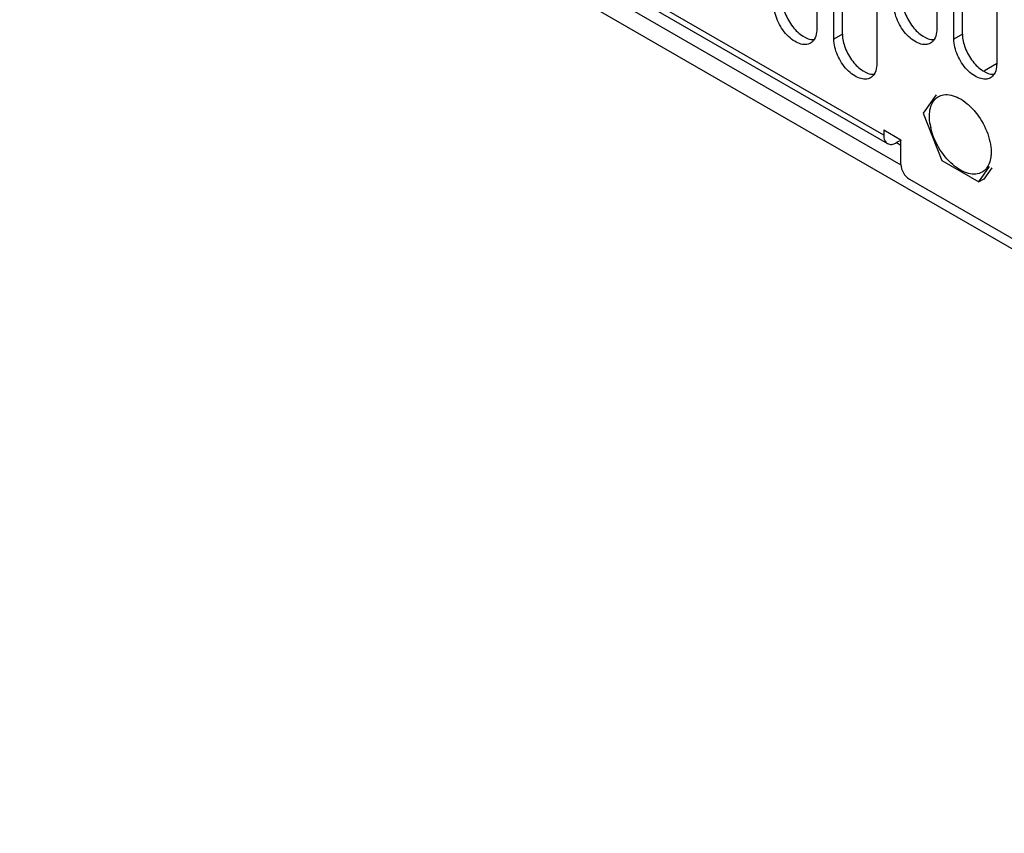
# Model space of a CAD drawing. Header units: millimetres. Extents: x 121 to 939, y 378 to 1102.
# Tile 1 of 19: x 138 to 219, y 387 to 454. Entities that reach past the tile are written whole.
import ezdxf

# ---------------------------------------------------------------- set-up
doc = ezdxf.new("R2010")
doc.units = ezdxf.units.MM
doc.header["$LTSCALE"] = 96.263008
doc.layers.get('0').update_dxf_attribs({"linetype": 'CONTINUOUS'})

msp = doc.modelspace()

# ---------------------------------------------------------------- linework, layer by layer
at = {"color": 7, "linetype": 'Continuous'}
for p, q in [((137.753, 482.441), (303.217, 386.912)), ((209.045, 444.547), (162.628, 471.346)), ((203.515, 471.256), (203.515, 453.293)), ((204.929, 452.476), (204.929, 470.439)), ((205.636, 452.884), (205.636, 470.848)), ((162.179, 469.972), (210.442, 442.108)), ((163.646, 470.251), (209.356, 443.861)), ((208.464, 468.398), (208.464, 450.435)), ((213.414, 464.724), (213.414, 453.293)), ((214.828, 452.476), (214.828, 463.907)), ((215.535, 452.885), (215.535, 464.316)), ((218.364, 461.866), (218.364, 450.435)), ((205.636, 452.884), (204.929, 452.476)), ((215.535, 452.885), (214.828, 452.476)), ((217.363, 449.885), (218.352, 450.456)), ((213.361, 447.874), (212.309, 446.378)), ((212.309, 446.378), (213.834, 442.448)), ((209.045, 444.996), (210.46, 444.18)), ((209.045, 444.996), (209.045, 444.547)), ((210.477, 444.149), (210.106, 443.935)), ((210.106, 443.935), (210.46, 443.731)), ((210.46, 442.139), (210.46, 444.18)), ((213.834, 442.448), (216.884, 440.688)), ((216.884, 440.688), (217.783, 441.967)), ((217.951, 441.848), (217.308, 440.933)), ((211.167, 440.914), (226.975, 431.787)), ((217.308, 440.933), (216.884, 440.688))]:
    msp.add_line(p, q, dxfattribs=at)
msp.add_arc((217.467, 446.209), 4.661, 189.30343, 192.60009, dxfattribs=at)
for points, knots in [([(202.997, 452.148), (202.872, 452.076), (202.558, 451.996), (202.053, 452.097), (201.537, 452.378), (200.86, 452.979), (200.225, 453.962), (199.979, 454.887), (199.979, 455.334)], [0, 0, 0, 0, 0.087137, 0.186843, 0.304516, 0.438651, 0.730114, 1, 1, 1, 1]), ([(200.686, 455.742), (200.686, 455.357), (200.872, 454.55), (201.472, 453.498), (202.276, 452.706), (202.964, 452.433), (203.269, 452.44)], [0, 0, 0, 0, 0.256308, 0.537524, 0.796653, 1, 1, 1, 1]), ([(212.896, 452.148), (212.771, 452.076), (212.458, 451.996), (211.953, 452.097), (211.437, 452.379), (210.76, 452.979), (210.124, 453.962), (209.879, 454.887), (209.879, 455.334)], [0, 0, 0, 0, 0.087137, 0.186843, 0.304516, 0.438651, 0.730114, 1, 1, 1, 1]), ([(210.586, 455.742), (210.586, 455.357), (210.772, 454.55), (211.371, 453.498), (212.176, 452.706), (212.864, 452.433), (213.169, 452.44)], [0, 0, 0, 0, 0.256308, 0.537524, 0.796653, 1, 1, 1, 1]), ([(203.515, 453.293), (203.515, 453.211), (203.499, 452.916), (203.415, 452.618), (203.298, 452.439)], [0, 0, 0, 0, 0.277816, 1, 1, 1, 1]), ([(205.636, 452.884), (205.636, 452.499), (205.822, 451.693), (206.421, 450.641), (207.226, 449.848), (207.914, 449.575), (208.219, 449.582)], [0, 0, 0, 0, 0.256308, 0.537524, 0.796653, 1, 1, 1, 1]), ([(213.414, 453.293), (213.414, 453.211), (213.399, 452.916), (213.314, 452.618), (213.198, 452.439)], [0, 0, 0, 0, 0.277816, 1, 1, 1, 1]), ([(215.535, 452.885), (215.535, 452.5), (215.722, 451.693), (216.321, 450.641), (217.126, 449.848), (217.813, 449.575), (218.119, 449.582)], [0, 0, 0, 0, 0.256308, 0.537524, 0.796653, 1, 1, 1, 1]), ([(207.947, 449.291), (207.822, 449.219), (207.508, 449.138), (207.003, 449.239), (206.487, 449.521), (205.81, 450.121), (205.174, 451.104), (204.929, 452.03), (204.929, 452.476)], [0, 0, 0, 0, 0.087137, 0.186843, 0.304516, 0.438651, 0.730114, 1, 1, 1, 1]), ([(217.846, 449.291), (217.721, 449.219), (217.408, 449.138), (216.903, 449.239), (216.387, 449.521), (215.71, 450.121), (215.074, 451.104), (214.828, 452.03), (214.828, 452.476)], [0, 0, 0, 0, 0.087137, 0.186843, 0.304516, 0.438651, 0.730114, 1, 1, 1, 1]), ([(208.464, 450.435), (208.464, 450.353), (208.449, 450.059), (208.365, 449.76), (208.248, 449.582)], [0, 0, 0, 0, 0.277816, 1, 1, 1, 1]), ([(218.364, 450.435), (218.364, 450.353), (218.349, 450.059), (218.264, 449.761), (218.148, 449.582)], [0, 0, 0, 0, 0.277816, 1, 1, 1, 1]), ([(212.938, 446.925), (212.968, 447.014), (213.099, 447.332), (213.342, 447.61), (213.559, 447.735)], [0, 0, 0, 0, 0.271969, 1, 1, 1, 1]), ([(213.963, 447.881), (214.394, 447.959), (215.142, 447.739), (215.967, 447.155), (216.822, 446.279), (217.608, 444.95), (217.904, 443.731), (217.904, 443.148)], [0, 0, 0, 0, 0.195891, 0.31858, 0.454036, 0.739084, 1, 1, 1, 1]), ([(212.813, 446.087), (212.813, 446.163), (212.823, 446.445), (212.872, 446.728), (212.938, 446.925)], [0, 0, 0, 0, 0.266371, 1, 1, 1, 1]), ([(212.867, 445.456), (212.858, 445.51), (212.828, 445.719), (212.813, 445.931), (212.813, 446.087)], [0, 0, 0, 0, 0.258876, 1, 1, 1, 1]), ([(217.159, 441.5), (217.001, 441.409), (216.619, 441.296), (215.993, 441.371), (215.341, 441.656), (214.449, 442.311), (213.52, 443.478), (213.049, 444.605), (212.918, 445.192)], [0, 0, 0, 0, 0.087041, 0.184149, 0.296631, 0.424696, 0.71137, 1, 1, 1, 1]), ([(209.045, 444.547), (209.045, 444.404), (209.08, 444.138), (209.255, 443.919), (209.356, 443.861)], [0, 0, 0, 0, 0.550835, 1, 1, 1, 1]), ([(209.356, 443.861), (209.457, 443.802), (209.734, 443.76), (209.982, 443.863), (210.106, 443.935)], [0, 0, 0, 0, 0.449167, 1, 1, 1, 1]), ([(217.904, 443.148), (217.904, 443.01), (217.876, 442.528), (217.708, 442.034), (217.482, 441.77)], [0, 0, 0, 0, 0.283371, 1, 1, 1, 1]), ([(210.46, 442.139), (210.46, 441.896), (210.625, 441.418), (210.957, 441.035), (211.167, 440.914)], [0, 0, 0, 0, 0.500001, 1, 1, 1, 1])]:
    msp.add_open_spline(points, degree=3, knots=knots, dxfattribs=at)
for points in [[(203.298, 452.439), (203.222, 452.322), (203.118, 452.218), (202.997, 452.148)], [(213.198, 452.439), (213.122, 452.322), (213.017, 452.218), (212.896, 452.148)], [(208.248, 449.582), (208.172, 449.464), (208.068, 449.36), (207.947, 449.291)], [(218.148, 449.582), (218.071, 449.465), (217.967, 449.361), (217.846, 449.291)], [(213.559, 447.735), (213.683, 447.807), (213.822, 447.856), (213.963, 447.881)], [(217.482, 441.77), (217.39, 441.663), (217.28, 441.57), (217.159, 441.5)]]:
    msp.add_open_spline(points, degree=3, dxfattribs=at)

doc.saveas('drawing.dxf')
